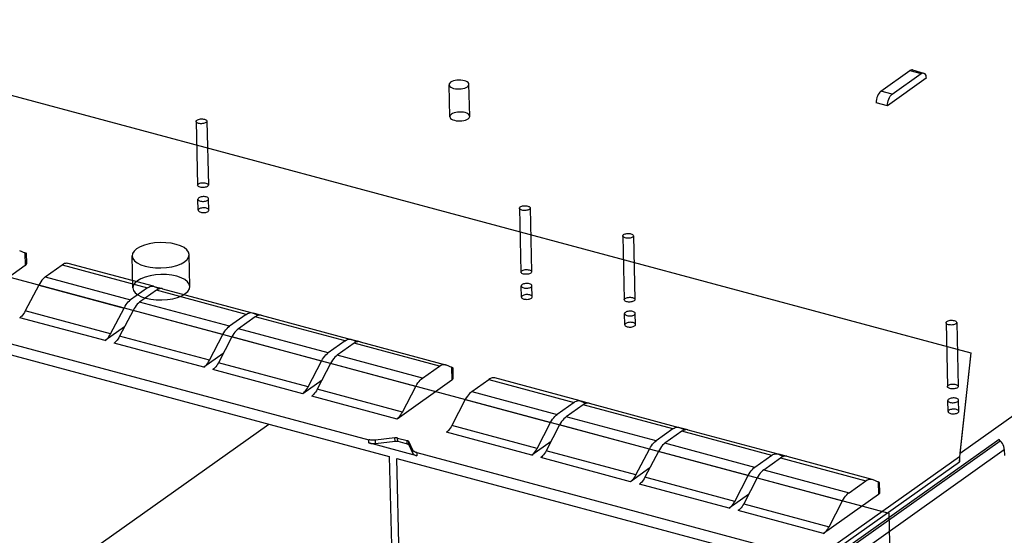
# Model space of a CAD drawing. Header units: millimetres. Extents: x 6 to 414, y 7 to 290.
# Tile 100 of 256: x 123.43 to 126.19, y 149.99 to 151.43. Entities that reach past the tile are written whole.
import ezdxf

# ---------------------------------------------------------------- set-up
doc = ezdxf.new("R2010")
doc.units = ezdxf.units.MM
doc.header["$LTSCALE"] = 23.1
doc.layers.get('0').update_dxf_attribs({"linetype": 'CONTINUOUS'})
doc.layers.add('02___PRT_ALL_AXES', color=7, linetype='CONTINUOUS')

msp = doc.modelspace()

# ---------------------------------------------------------------- linework, layer by layer
at = {"color": 7, "linetype": 'Continuous'}
for p, q in [((126.0671, 150.2161), (128.3156, 151.8109)), ((121.8828, 151.6279), (126.0969, 150.4971)), ((125.8444, 151.2312), (125.9257, 151.2888)), ((125.9257, 151.2888), (125.9572, 151.2804)), ((125.9327, 151.2906), (125.9642, 151.2821)), ((125.9713, 151.2672), (125.8629, 151.1903)), ((125.8759, 151.2227), (125.9572, 151.2804)), ((125.9642, 151.2821), (125.9649, 151.2819)), ((125.8759, 151.2227), (125.8444, 151.2312)), ((125.8629, 151.1903), (125.8314, 151.1987)), ((123.4272, 150.7845), (123.4424, 150.7779)), ((123.4424, 150.7779), (123.4433, 150.742)), ((123.4473, 150.7483), (123.4466, 150.7755)), ((123.4433, 150.742), (123.2893, 150.6329)), ((123.4995, 150.7102), (123.5469, 150.7438)), ((123.5469, 150.7438), (123.7863, 150.6795)), ((123.8032, 150.6838), (123.5638, 150.748)), ((123.4995, 150.7102), (123.739, 150.6459)), ((123.4811, 150.6872), (123.4433, 150.6148)), ((123.4811, 150.6872), (123.7205, 150.6229)), ((123.7863, 150.6795), (123.739, 150.6459)), ((123.7863, 150.6795), (123.7897, 150.6816)), ((123.8032, 150.6838), (123.8053, 150.6831)), ((123.8053, 150.6831), (123.8197, 150.6768)), ((123.8054, 150.6835), (123.8285, 150.6773)), ((123.8284, 150.677), (123.8276, 150.6772)), ((123.8284, 150.677), (124.0804, 150.6094)), ((123.8115, 150.6728), (123.7642, 150.6392)), ((124.0636, 150.6051), (123.8115, 150.6728)), ((123.6827, 150.5505), (123.7205, 150.6229)), ((123.7642, 150.6392), (123.7608, 150.6365)), ((124.0162, 150.5716), (123.7642, 150.6392)), ((123.6674, 150.5314), (123.428, 150.5957)), ((123.6827, 150.5505), (123.4433, 150.6148)), ((123.7457, 150.6162), (123.7079, 150.5438)), ((123.9977, 150.5485), (123.7457, 150.6162)), ((124.0636, 150.6051), (124.0162, 150.5716)), ((124.0888, 150.5984), (124.0414, 150.5648)), ((124.0636, 150.6051), (124.0669, 150.6072)), ((124.0804, 150.6094), (124.0825, 150.6087)), ((124.0825, 150.6087), (124.0969, 150.6024)), ((124.0826, 150.6091), (124.1057, 150.6029)), ((124.3408, 150.5308), (124.0888, 150.5984)), ((124.1056, 150.6026), (124.1048, 150.6028)), ((124.1056, 150.6026), (124.3577, 150.535)), ((123.7215, 150.5698), (123.6674, 150.5314)), ((123.3449, 150.5385), (124.407, 150.2535)), ((123.96, 150.4762), (123.7079, 150.5438)), ((123.96, 150.4762), (123.9977, 150.5485)), ((124.0229, 150.5418), (123.9852, 150.4694)), ((124.2749, 150.4742), (124.0229, 150.5418)), ((124.0414, 150.5648), (124.0381, 150.5621)), ((124.2934, 150.4972), (124.0414, 150.5648)), ((123.2886, 150.5223), (124.4648, 150.2067)), ((123.9446, 150.457), (123.6926, 150.5247)), ((124.3408, 150.5308), (124.2934, 150.4972)), ((124.366, 150.524), (124.3186, 150.4904)), ((124.3408, 150.5308), (124.3441, 150.5328)), ((124.3576, 150.535), (124.3597, 150.5343)), ((124.3597, 150.5343), (124.3742, 150.528)), ((124.3598, 150.5347), (124.3829, 150.5286)), ((124.6054, 150.4597), (124.366, 150.524)), ((124.3828, 150.5282), (124.382, 150.5284)), ((124.3829, 150.5282), (124.6223, 150.464)), ((123.9988, 150.4954), (123.9446, 150.457)), ((124.3186, 150.4904), (124.3153, 150.4878)), ((124.5581, 150.4262), (124.3186, 150.4904)), ((126.0969, 150.4971), (126.0646, 150.2052)), ((126.0671, 150.2161), (126.0972, 150.488)), ((124.2372, 150.4018), (123.9852, 150.4694)), ((124.2372, 150.4018), (124.2749, 150.4742)), ((124.3002, 150.4674), (124.2624, 150.395)), ((124.5396, 150.4031), (124.3002, 150.4674)), ((124.5581, 150.4262), (124.6054, 150.4597)), ((124.6223, 150.464), (124.6244, 150.4633)), ((124.6244, 150.4633), (124.6396, 150.4567)), ((124.6396, 150.4567), (124.6404, 150.4208)), ((124.2219, 150.3826), (123.9698, 150.4503)), ((124.6444, 150.427), (124.6437, 150.4543)), ((124.276, 150.421), (124.2219, 150.3826)), ((124.6404, 150.4208), (124.4865, 150.3116)), ((124.5018, 150.3308), (124.5396, 150.4031)), ((124.6967, 150.389), (124.744, 150.4225)), ((124.744, 150.4225), (124.9835, 150.3583)), ((125.0003, 150.3626), (124.7609, 150.4268)), ((124.4865, 150.3116), (124.2471, 150.3759)), ((124.5018, 150.3308), (124.2624, 150.395)), ((124.6967, 150.389), (124.9361, 150.3247)), ((124.6782, 150.3659), (124.6405, 150.2936)), ((124.6782, 150.3659), (124.9176, 150.3017)), ((124.9835, 150.3583), (124.9361, 150.3247)), ((125.0087, 150.3515), (124.9613, 150.3179)), ((124.9835, 150.3583), (124.9868, 150.3604)), ((125.0003, 150.3626), (125.0024, 150.3618)), ((125.0024, 150.3618), (125.0169, 150.3555)), ((125.0025, 150.3623), (125.0256, 150.3561)), ((125.2607, 150.2839), (125.0087, 150.3515)), ((125.0255, 150.3558), (125.0247, 150.356)), ((125.0255, 150.3558), (125.2776, 150.2882)), ((124.9613, 150.3179), (124.958, 150.3153)), ((125.2133, 150.2503), (124.9613, 150.3179)), ((123.3348, 149.736), (124.1265, 150.2975)), ((124.8799, 150.2293), (124.6405, 150.2936)), ((124.8799, 150.2293), (124.9176, 150.3017)), ((124.9428, 150.2949), (124.9051, 150.2225)), ((125.1949, 150.2273), (124.9428, 150.2949)), ((124.8645, 150.2102), (124.6251, 150.2744)), ((125.2607, 150.2839), (125.2133, 150.2503)), ((125.2859, 150.2771), (125.2385, 150.2436)), ((125.2607, 150.2839), (125.264, 150.286)), ((125.2775, 150.2882), (125.2796, 150.2874)), ((125.2796, 150.2874), (125.2941, 150.2811)), ((125.2798, 150.2879), (125.3028, 150.2817)), ((125.5379, 150.2095), (125.2859, 150.2771)), ((125.3027, 150.2814), (125.3019, 150.2816)), ((125.3028, 150.2814), (125.5548, 150.2138)), ((124.4072, 150.2444), (124.407, 150.2535)), ((124.5422, 150.2082), (124.4072, 150.2444)), ((124.4807, 150.2586), (124.4258, 150.2523)), ((124.426, 150.2432), (124.4258, 150.2523)), ((124.426, 150.2432), (124.481, 150.2495)), ((124.481, 150.2495), (124.4807, 150.2586)), ((124.4885, 150.2491), (124.4883, 150.2582)), ((124.4883, 150.2582), (124.5149, 150.251)), ((124.4885, 150.2491), (124.5151, 150.2419)), ((124.5151, 150.2419), (124.5149, 150.251)), ((124.5311, 150.2241), (124.5193, 150.2483)), ((124.5195, 150.2392), (124.5193, 150.2483)), ((124.5195, 150.2392), (124.5313, 150.215)), ((124.9187, 150.2486), (124.8645, 150.2102)), ((125.2385, 150.2436), (125.2352, 150.2409)), ((125.4906, 150.1759), (125.2385, 150.2436)), ((126.1759, 150.2542), (125.6767, 149.9002)), ((125.6802, 149.8967), (126.1793, 150.2507)), ((126.1794, 150.2507), (126.1759, 150.2542)), ((124.4648, 150.2067), (124.5167, 148.0134)), ((124.5313, 150.215), (124.5311, 150.2241)), ((124.542, 150.2173), (124.5422, 150.2082)), ((124.542, 150.2173), (125.6128, 149.9299)), ((125.1571, 150.1549), (124.9051, 150.2225)), ((125.1571, 150.1549), (125.1949, 150.2273)), ((125.2201, 150.2205), (125.1823, 150.1482)), ((125.4721, 150.1529), (125.2201, 150.2205)), ((125.5379, 150.2095), (125.4906, 150.1759)), ((125.5379, 150.2095), (125.5413, 150.2116)), ((125.5548, 150.2138), (125.5569, 150.213)), ((125.5569, 150.213), (125.5713, 150.2068)), ((125.557, 150.2135), (125.5801, 150.2073)), ((125.58, 150.207), (125.5792, 150.2072)), ((125.58, 150.207), (125.8194, 150.1428)), ((125.6916, 149.8717), (126.1907, 150.2257)), ((126.1907, 150.2257), (126.191, 150.2092)), ((124.5377, 148.0078), (124.4858, 150.2011)), ((124.4858, 150.2011), (125.6409, 149.8911)), ((125.1418, 150.1358), (124.8897, 150.2034)), ((125.5158, 150.1692), (125.5631, 150.2028)), ((125.5631, 150.2028), (125.8026, 150.1385)), ((126.0646, 150.2052), (125.6861, 149.9367)), ((125.6865, 149.9229), (126.065, 150.1913)), ((126.0646, 150.2052), (126.065, 150.1913)), ((125.1959, 150.1742), (125.1418, 150.1358)), ((125.4343, 150.0805), (125.4721, 150.1529)), ((125.5158, 150.1692), (125.5124, 150.1665)), ((125.5158, 150.1692), (125.7552, 150.1049)), ((125.419, 150.0614), (125.167, 150.129)), ((125.4343, 150.0805), (125.1823, 150.1482)), ((125.4973, 150.1462), (125.4596, 150.0738)), ((125.4973, 150.1462), (125.7367, 150.0819)), ((125.7552, 150.1049), (125.8026, 150.1385)), ((125.8194, 150.1428), (125.8215, 150.142)), ((125.8215, 150.142), (125.8367, 150.1354)), ((125.8367, 150.1354), (125.8375, 150.0996)), ((125.8415, 150.1058), (125.8409, 150.1331)), ((125.4731, 150.0998), (125.419, 150.0614)), ((125.8375, 150.0996), (125.6836, 149.9904)), ((125.4596, 150.0738), (125.699, 150.0095)), ((125.699, 150.0095), (125.7367, 150.0819)), ((125.6836, 149.9904), (125.4442, 150.0546))]:
    msp.add_line(p, q, dxfattribs=at)
at = {"color": 4, "linetype": 'Continuous'}
for p, q in [((120.9564, 151.3647), (125.8668, 150.0471)), ((125.8668, 150.0471), (125.8758, 149.6663))]:
    msp.add_line(p, q, dxfattribs=at)
at = {"color": 6, "linetype": 'Continuous'}
for p, q in [((124.6346, 151.1595), (124.6325, 151.249)), ((124.6906, 151.1609), (124.6885, 151.2504)), ((123.9228, 151.1462), (123.927, 150.9672)), ((123.9527, 151.1469), (123.957, 150.9679)), ((124.8301, 150.9028), (124.8343, 150.7237)), ((124.8601, 150.9035), (124.8643, 150.7244)), ((125.1199, 150.825), (125.1241, 150.646)), ((125.1499, 150.8257), (125.1541, 150.6467)), ((123.7452, 150.6793), (123.7431, 150.7689)), ((123.9052, 150.6831), (123.903, 150.7726)), ((126.0272, 150.5815), (126.0314, 150.4025)), ((126.0572, 150.5822), (126.0614, 150.4032))]:
    msp.add_line(p, q, dxfattribs=at)
at = {"color": 7, "linetype": 'Continuous'}
for points in [[(125.9327, 151.2906), (125.931, 151.2908), (125.9285, 151.2903), (125.9257, 151.2888)], [(124.684, 151.2434), (124.6865, 151.2456), (124.688, 151.248), (124.6885, 151.2504), (124.6878, 151.2529), (124.6862, 151.2551), (124.6835, 151.2572), (124.68, 151.259), (124.6756, 151.2605), (124.6708, 151.2615), (124.6655, 151.2621), (124.6601, 151.2622), (124.6546, 151.2618), (124.6494, 151.2609), (124.6446, 151.2597), (124.6404, 151.258), (124.637, 151.256)], [(125.9572, 151.2804), (125.96, 151.2818), (125.9625, 151.2824), (125.9642, 151.2821)], [(125.9649, 151.2819), (125.967, 151.2805), (125.9688, 151.2783), (125.9701, 151.2752), (125.9709, 151.2716), (125.9713, 151.2672)], [(124.637, 151.256), (124.6345, 151.2538), (124.6329, 151.2514), (124.6325, 151.249), (124.6331, 151.2466), (124.6348, 151.2443), (124.6374, 151.2422), (124.6409, 151.2404), (124.6453, 151.2389), (124.6502, 151.2379), (124.6554, 151.2374), (124.6608, 151.2373), (124.6664, 151.2376), (124.6716, 151.2385), (124.6764, 151.2397), (124.6805, 151.2414), (124.684, 151.2434)], [(125.8444, 151.2312), (125.8417, 151.2287), (125.8392, 151.2256), (125.8369, 151.2219), (125.8349, 151.2176), (125.8333, 151.213), (125.8322, 151.2082), (125.8315, 151.2035), (125.8314, 151.1987)], [(125.8629, 151.1903), (125.863, 151.195), (125.8637, 151.1997), (125.8648, 151.2045), (125.8664, 151.2091), (125.8684, 151.2134), (125.8707, 151.2172), (125.8732, 151.2203), (125.8759, 151.2227)], [(123.9504, 151.1432), (123.9485, 151.1422), (123.9463, 151.1413), (123.9438, 151.1406), (123.9409, 151.1401), (123.938, 151.1399), (123.9351, 151.14), (123.9323, 151.1403), (123.9296, 151.1408), (123.9273, 151.1416), (123.9254, 151.1425), (123.924, 151.1437), (123.9231, 151.1449), (123.9228, 151.1462), (123.923, 151.1475), (123.9238, 151.1488), (123.9252, 151.15)], [(123.9252, 151.15), (123.927, 151.151), (123.9292, 151.1519), (123.9318, 151.1526), (123.9346, 151.1531), (123.9375, 151.1533), (123.9404, 151.1532), (123.9432, 151.1529), (123.9459, 151.1524), (123.9482, 151.1516), (123.9501, 151.1506), (123.9515, 151.1495), (123.9524, 151.1483), (123.9527, 151.147), (123.9525, 151.1457), (123.9517, 151.1444), (123.9504, 151.1432)], [(124.6391, 151.1665), (124.6366, 151.1643), (124.6351, 151.1619), (124.6346, 151.1595), (124.6352, 151.157), (124.6369, 151.1548), (124.6395, 151.1527), (124.6431, 151.1509), (124.6474, 151.1494), (124.6523, 151.1484), (124.6575, 151.1478), (124.663, 151.1477), (124.6685, 151.1481), (124.6737, 151.149), (124.6785, 151.1502), (124.6827, 151.1519), (124.6861, 151.1539)], [(124.6861, 151.1539), (124.6886, 151.1561), (124.6901, 151.1585), (124.6906, 151.1609), (124.69, 151.1633), (124.6883, 151.1656), (124.6856, 151.1677), (124.6821, 151.1695), (124.6778, 151.171), (124.6729, 151.172), (124.6677, 151.1725), (124.6622, 151.1727), (124.6567, 151.1723), (124.6515, 151.1714), (124.6467, 151.1702), (124.6425, 151.1685), (124.6391, 151.1665)], [(123.9546, 150.9642), (123.9528, 150.9631), (123.9505, 150.9622), (123.948, 150.9615), (123.9452, 150.9611), (123.9422, 150.9609), (123.9393, 150.9609), (123.9365, 150.9612), (123.9339, 150.9618), (123.9316, 150.9625), (123.9297, 150.9635), (123.9282, 150.9646), (123.9273, 150.9659), (123.927, 150.9672), (123.9272, 150.9685), (123.928, 150.9697), (123.9294, 150.9709)], [(123.9294, 150.9709), (123.9312, 150.972), (123.9334, 150.9729), (123.936, 150.9736), (123.9388, 150.974), (123.9417, 150.9742), (123.9447, 150.9742), (123.9475, 150.9739), (123.9501, 150.9733), (123.9524, 150.9725), (123.9543, 150.9716), (123.9557, 150.9705), (123.9567, 150.9692), (123.957, 150.9679), (123.9568, 150.9666), (123.956, 150.9654), (123.9546, 150.9642)], [(124.8577, 150.8997), (124.8558, 150.8987), (124.8536, 150.8978), (124.8511, 150.8971), (124.8482, 150.8967), (124.8453, 150.8965), (124.8424, 150.8965), (124.8396, 150.8968), (124.8369, 150.8974), (124.8346, 150.8981), (124.8327, 150.8991), (124.8313, 150.9002), (124.8304, 150.9014), (124.8301, 150.9027), (124.8303, 150.904), (124.8311, 150.9053), (124.8325, 150.9065)], [(124.8325, 150.9065), (124.8343, 150.9076), (124.8365, 150.9085), (124.8391, 150.9091), (124.8419, 150.9096), (124.8448, 150.9098), (124.8477, 150.9098), (124.8505, 150.9094), (124.8532, 150.9089), (124.8555, 150.9081), (124.8574, 150.9072), (124.8588, 150.9061), (124.8597, 150.9048), (124.8601, 150.9035), (124.8598, 150.9022), (124.859, 150.901), (124.8577, 150.8997)], [(125.1475, 150.822), (125.1457, 150.8209), (125.1434, 150.82), (125.1409, 150.8193), (125.1381, 150.8189), (125.1351, 150.8187), (125.1322, 150.8187), (125.1294, 150.819), (125.1268, 150.8196), (125.1245, 150.8204), (125.1226, 150.8213), (125.1211, 150.8224), (125.1202, 150.8237), (125.1199, 150.825), (125.1201, 150.8263), (125.1209, 150.8275), (125.1223, 150.8287)], [(125.1223, 150.8287), (125.1241, 150.8298), (125.1263, 150.8307), (125.1289, 150.8314), (125.1317, 150.8318), (125.1346, 150.832), (125.1376, 150.832), (125.1404, 150.8317), (125.143, 150.8311), (125.1453, 150.8304), (125.1472, 150.8294), (125.1486, 150.8283), (125.1496, 150.827), (125.1499, 150.8258), (125.1497, 150.8244), (125.1489, 150.8232), (125.1475, 150.822)], [(123.7558, 150.7888), (123.7487, 150.7825), (123.7444, 150.7757), (123.7431, 150.7688), (123.7449, 150.7618), (123.7496, 150.7552), (123.7572, 150.7493), (123.7673, 150.7442), (123.7797, 150.74), (123.7936, 150.7371), (123.8086, 150.7354), (123.8241, 150.7352), (123.8399, 150.7363), (123.8548, 150.7387), (123.8684, 150.7423), (123.8804, 150.747), (123.8903, 150.7527)], [(123.8903, 150.7527), (123.8974, 150.759), (123.9017, 150.7658), (123.903, 150.7728), (123.9012, 150.7797), (123.8965, 150.7863), (123.8889, 150.7922), (123.8788, 150.7973), (123.8664, 150.8015), (123.8525, 150.8044), (123.8375, 150.8061), (123.822, 150.8063), (123.8062, 150.8053), (123.7913, 150.8028), (123.7777, 150.7992), (123.7657, 150.7945), (123.7558, 150.7888)], [(123.4433, 150.742), (123.4449, 150.7433), (123.4461, 150.7447), (123.4468, 150.7461), (123.4472, 150.7476), (123.4473, 150.7483)], [(123.5637, 150.748), (123.5629, 150.7482), (123.5599, 150.7485), (123.5568, 150.7482), (123.5535, 150.7474), (123.5502, 150.7459), (123.5469, 150.7438)], [(123.4995, 150.7102), (123.4962, 150.7075), (123.493, 150.7044), (123.4898, 150.7007), (123.4867, 150.6966), (123.4838, 150.6921), (123.4811, 150.6872)], [(123.8924, 150.6632), (123.8995, 150.6695), (123.9038, 150.6763), (123.9052, 150.6832), (123.9034, 150.6902), (123.8986, 150.6968), (123.891, 150.7027), (123.881, 150.7078), (123.8685, 150.712), (123.8547, 150.7149), (123.8397, 150.7165), (123.8241, 150.7168), (123.8083, 150.7157), (123.7935, 150.7133), (123.7798, 150.7097), (123.7679, 150.705), (123.758, 150.6993)], [(124.8619, 150.7207), (124.8601, 150.7196), (124.8579, 150.7188), (124.8553, 150.7181), (124.8525, 150.7176), (124.8496, 150.7174), (124.8466, 150.7175), (124.8438, 150.7178), (124.8412, 150.7183), (124.8389, 150.7191), (124.837, 150.72), (124.8356, 150.7212), (124.8346, 150.7224), (124.8343, 150.7237), (124.8345, 150.725), (124.8353, 150.7263), (124.8367, 150.7275)], [(124.8367, 150.7275), (124.8385, 150.7285), (124.8407, 150.7294), (124.8433, 150.7301), (124.8461, 150.7306), (124.849, 150.7308), (124.852, 150.7307), (124.8548, 150.7304), (124.8574, 150.7299), (124.8597, 150.7291), (124.8616, 150.7281), (124.863, 150.727), (124.864, 150.7258), (124.8643, 150.7245), (124.8641, 150.7232), (124.8633, 150.7219), (124.8619, 150.7207)], [(123.758, 150.6993), (123.7508, 150.693), (123.7465, 150.6862), (123.7452, 150.6792), (123.747, 150.6722), (123.7518, 150.6657), (123.7593, 150.6598), (123.7694, 150.6547), (123.7818, 150.6505), (123.7957, 150.6476), (123.8107, 150.6459), (123.8263, 150.6456), (123.842, 150.6467), (123.8569, 150.6491), (123.8706, 150.6528), (123.8825, 150.6575), (123.8924, 150.6632)], [(123.7897, 150.6816), (123.7929, 150.6831), (123.7962, 150.684), (123.7993, 150.6843), (123.8024, 150.684), (123.8032, 150.6838)], [(123.8214, 150.6772), (123.8181, 150.6763), (123.8149, 150.6749), (123.8115, 150.6728)], [(123.8276, 150.6772), (123.8245, 150.6775), (123.8214, 150.6772)], [(125.1517, 150.6429), (125.1499, 150.6419), (125.1477, 150.641), (125.1451, 150.6403), (125.1423, 150.6398), (125.1394, 150.6396), (125.1365, 150.6397), (125.1337, 150.64), (125.131, 150.6405), (125.1287, 150.6413), (125.1268, 150.6423), (125.1254, 150.6434), (125.1245, 150.6446), (125.1241, 150.6459), (125.1244, 150.6472), (125.1252, 150.6485), (125.1265, 150.6497)], [(125.1265, 150.6497), (125.1284, 150.6508), (125.1306, 150.6516), (125.1331, 150.6523), (125.136, 150.6528), (125.1389, 150.653), (125.1418, 150.6529), (125.1446, 150.6526), (125.1473, 150.6521), (125.1496, 150.6513), (125.1515, 150.6504), (125.1529, 150.6492), (125.1538, 150.648), (125.1541, 150.6467), (125.1539, 150.6454), (125.1531, 150.6441), (125.1517, 150.6429)], [(123.7205, 150.6229), (123.7232, 150.6279), (123.7261, 150.6324), (123.7292, 150.6365), (123.7324, 150.6402), (123.7356, 150.6433), (123.739, 150.6459)], [(123.7608, 150.6365), (123.7576, 150.6334), (123.7544, 150.6297), (123.7513, 150.6256), (123.7484, 150.6211), (123.7457, 150.6162)], [(123.4433, 150.6148), (123.441, 150.6107), (123.4386, 150.6069), (123.4361, 150.6035), (123.4334, 150.6005), (123.4307, 150.5979), (123.428, 150.5957)], [(124.0669, 150.6072), (124.0702, 150.6087), (124.0734, 150.6096), (124.0766, 150.6099), (124.0796, 150.6096), (124.0804, 150.6094)], [(124.0986, 150.6028), (124.0954, 150.6019), (124.0921, 150.6005), (124.0888, 150.5984)], [(124.1048, 150.6028), (124.1018, 150.6031), (124.0986, 150.6028)], [(123.9977, 150.5485), (124.0005, 150.5535), (124.0034, 150.558), (124.0064, 150.5621), (124.0096, 150.5658), (124.0129, 150.5689), (124.0162, 150.5716)], [(126.0548, 150.5785), (126.053, 150.5775), (126.0508, 150.5766), (126.0482, 150.5759), (126.0454, 150.5754), (126.0425, 150.5752), (126.0395, 150.5753), (126.0367, 150.5756), (126.0341, 150.5761), (126.0318, 150.5769), (126.0299, 150.5778), (126.0285, 150.579), (126.0275, 150.5802), (126.0272, 150.5815), (126.0274, 150.5828), (126.0282, 150.5841), (126.0296, 150.5853)], [(126.0296, 150.5853), (126.0314, 150.5863), (126.0336, 150.5872), (126.0362, 150.5879), (126.039, 150.5884), (126.0419, 150.5886), (126.0449, 150.5885), (126.0477, 150.5882), (126.0503, 150.5877), (126.0526, 150.5869), (126.0545, 150.5859), (126.0559, 150.5848), (126.0569, 150.5836), (126.0572, 150.5823), (126.057, 150.581), (126.0562, 150.5797), (126.0548, 150.5785)], [(123.6674, 150.5314), (123.6702, 150.5336), (123.6728, 150.5362), (123.6755, 150.5393), (123.678, 150.5427), (123.6805, 150.5465), (123.6827, 150.5505)], [(123.7079, 150.5438), (123.7057, 150.5397), (123.7032, 150.5359), (123.7007, 150.5325), (123.6981, 150.5295), (123.6954, 150.5269), (123.6926, 150.5247)], [(124.0381, 150.5621), (124.0348, 150.559), (124.0316, 150.5553), (124.0286, 150.5512), (124.0257, 150.5467), (124.0229, 150.5418)], [(124.3441, 150.5328), (124.3474, 150.5343), (124.3507, 150.5352), (124.3538, 150.5355), (124.3568, 150.5352), (124.3576, 150.535)], [(124.3759, 150.5285), (124.3726, 150.5276), (124.3693, 150.5261), (124.366, 150.524)], [(124.382, 150.5284), (124.379, 150.5287), (124.3759, 150.5285)], [(124.2749, 150.4742), (124.2777, 150.4791), (124.2806, 150.4836), (124.2837, 150.4877), (124.2869, 150.4914), (124.2901, 150.4945), (124.2934, 150.4972)], [(124.3153, 150.4878), (124.3121, 150.4846), (124.3089, 150.4809), (124.3058, 150.4768), (124.3029, 150.4723), (124.3002, 150.4674)], [(123.9446, 150.457), (123.9474, 150.4592), (123.9501, 150.4618), (123.9527, 150.4649), (123.9553, 150.4683), (123.9577, 150.4721), (123.96, 150.4762)], [(123.9852, 150.4694), (123.9829, 150.4653), (123.9805, 150.4615), (123.9779, 150.4581), (123.9753, 150.4551), (123.9726, 150.4525), (123.9698, 150.4503)], [(124.6054, 150.4597), (124.6088, 150.4618), (124.612, 150.4633), (124.6153, 150.4642), (124.6184, 150.4645), (124.6215, 150.4642), (124.6223, 150.464)], [(124.2219, 150.3826), (124.2246, 150.3848), (124.2273, 150.3875), (124.23, 150.3905), (124.2325, 150.3939), (124.2349, 150.3977), (124.2372, 150.4018)], [(124.5396, 150.4031), (124.5423, 150.4081), (124.5452, 150.4126), (124.5483, 150.4167), (124.5515, 150.4204), (124.5547, 150.4235), (124.5581, 150.4262)], [(124.6404, 150.4208), (124.642, 150.4221), (124.6432, 150.4235), (124.644, 150.4249), (124.6444, 150.4264), (124.6444, 150.427)], [(124.7609, 150.4268), (124.7601, 150.427), (124.7571, 150.4273), (124.7539, 150.427), (124.7507, 150.4261), (124.7474, 150.4246), (124.744, 150.4225)], [(126.059, 150.3995), (126.0572, 150.3984), (126.055, 150.3975), (126.0524, 150.3968), (126.0496, 150.3964), (126.0467, 150.3962), (126.0438, 150.3962), (126.041, 150.3965), (126.0383, 150.3971), (126.036, 150.3978), (126.0341, 150.3988), (126.0327, 150.3999), (126.0318, 150.4012), (126.0314, 150.4025), (126.0317, 150.4038), (126.0325, 150.405), (126.0338, 150.4062)], [(126.0338, 150.4062), (126.0357, 150.4073), (126.0379, 150.4082), (126.0404, 150.4089), (126.0433, 150.4093), (126.0462, 150.4095), (126.0491, 150.4095), (126.0519, 150.4092), (126.0546, 150.4086), (126.0569, 150.4078), (126.0588, 150.4069), (126.0602, 150.4058), (126.0611, 150.4045), (126.0614, 150.4032), (126.0612, 150.4019), (126.0604, 150.4007), (126.059, 150.3995)], [(124.2624, 150.395), (124.2601, 150.3909), (124.2577, 150.3872), (124.2552, 150.3837), (124.2525, 150.3807), (124.2498, 150.3781), (124.2471, 150.3759)], [(124.6967, 150.389), (124.6933, 150.3863), (124.6901, 150.3832), (124.6869, 150.3795), (124.6839, 150.3754), (124.681, 150.3709), (124.6782, 150.3659)], [(124.9868, 150.3604), (124.9901, 150.3619), (124.9933, 150.3628), (124.9965, 150.3631), (124.9995, 150.3627), (125.0003, 150.3626)], [(125.0185, 150.356), (125.0153, 150.3551), (125.012, 150.3536), (125.0087, 150.3515)], [(125.0247, 150.356), (125.0217, 150.3563), (125.0185, 150.356)], [(124.4865, 150.3116), (124.4892, 150.3138), (124.4919, 150.3164), (124.4946, 150.3195), (124.4971, 150.3229), (124.4995, 150.3267), (124.5018, 150.3308)], [(124.9176, 150.3017), (124.9204, 150.3066), (124.9233, 150.3111), (124.9263, 150.3153), (124.9295, 150.3189), (124.9328, 150.3221), (124.9361, 150.3247)], [(124.6405, 150.2936), (124.6382, 150.2895), (124.6358, 150.2857), (124.6332, 150.2823), (124.6306, 150.2792), (124.6279, 150.2766), (124.6251, 150.2744)], [(124.958, 150.3153), (124.9547, 150.3122), (124.9516, 150.3085), (124.9485, 150.3044), (124.9456, 150.2999), (124.9428, 150.2949)], [(125.264, 150.286), (125.2673, 150.2875), (125.2706, 150.2884), (125.2737, 150.2887), (125.2767, 150.2884), (125.2775, 150.2882)], [(125.2958, 150.2816), (125.2925, 150.2807), (125.2892, 150.2792), (125.2859, 150.2771)], [(125.3019, 150.2816), (125.2989, 150.2819), (125.2958, 150.2816)], [(124.4258, 150.2523), (124.4225, 150.252), (124.4193, 150.252), (124.4161, 150.2521), (124.4129, 150.2524), (124.4099, 150.2528), (124.407, 150.2535)], [(124.4072, 150.2444), (124.4101, 150.2437), (124.4131, 150.2433), (124.4163, 150.243), (124.4195, 150.2429), (124.4228, 150.2429), (124.426, 150.2432)], [(124.4883, 150.2582), (124.4871, 150.2584), (124.4859, 150.2586), (124.4846, 150.2587), (124.4833, 150.2588), (124.482, 150.2587), (124.4807, 150.2586)], [(124.481, 150.2495), (124.4823, 150.2497), (124.4836, 150.2497), (124.4849, 150.2496), (124.4861, 150.2495), (124.4873, 150.2493), (124.4885, 150.2491)], [(124.5193, 150.2483), (124.5189, 150.2489), (124.5184, 150.2494), (124.5177, 150.2499), (124.5169, 150.2503), (124.516, 150.2507), (124.5149, 150.251)], [(124.5151, 150.2419), (124.5162, 150.2416), (124.5171, 150.2412), (124.5179, 150.2408), (124.5186, 150.2403), (124.5191, 150.2398), (124.5195, 150.2392)], [(125.1949, 150.2273), (125.1976, 150.2322), (125.2005, 150.2368), (125.2036, 150.2409), (125.2068, 150.2445), (125.21, 150.2477), (125.2133, 150.2503)], [(125.2352, 150.2409), (125.232, 150.2378), (125.2288, 150.2341), (125.2257, 150.23), (125.2228, 150.2255), (125.2201, 150.2205)], [(126.1907, 150.2257), (126.1903, 150.2301), (126.1892, 150.2345), (126.1875, 150.2389), (126.1853, 150.2431), (126.1826, 150.2471), (126.1794, 150.2507)], [(124.542, 150.2173), (124.5394, 150.2181), (124.537, 150.219), (124.535, 150.2201), (124.5333, 150.2214), (124.532, 150.2227), (124.5311, 150.2241)], [(124.5313, 150.215), (124.5322, 150.2136), (124.5335, 150.2123), (124.5352, 150.2111), (124.5372, 150.2099), (124.5396, 150.209), (124.5422, 150.2082)], [(124.8645, 150.2102), (124.8673, 150.2124), (124.87, 150.215), (124.8726, 150.218), (124.8752, 150.2215), (124.8776, 150.2252), (124.8799, 150.2293)], [(124.9051, 150.2225), (124.9028, 150.2185), (124.9004, 150.2147), (124.8978, 150.2113), (124.8952, 150.2082), (124.8925, 150.2056), (124.8897, 150.2034)], [(125.5413, 150.2116), (125.5445, 150.2131), (125.5478, 150.214), (125.5509, 150.2143), (125.554, 150.214), (125.5548, 150.2138)], [(125.573, 150.2072), (125.5697, 150.2063), (125.5665, 150.2048), (125.5631, 150.2028)], [(125.5792, 150.2072), (125.5761, 150.2075), (125.573, 150.2072)], [(126.065, 150.1913), (126.0653, 150.1958), (126.0656, 150.2002), (126.0659, 150.2045), (126.0663, 150.2086), (126.0667, 150.2125), (126.0671, 150.2161)], [(125.1418, 150.1358), (125.1445, 150.138), (125.1472, 150.1406), (125.1499, 150.1437), (125.1524, 150.1471), (125.1548, 150.1508), (125.1571, 150.1549)], [(125.4721, 150.1529), (125.4748, 150.1578), (125.4777, 150.1624), (125.4808, 150.1665), (125.484, 150.1701), (125.4872, 150.1733), (125.4906, 150.1759)], [(125.5124, 150.1665), (125.5092, 150.1634), (125.506, 150.1597), (125.503, 150.1556), (125.5, 150.1511), (125.4973, 150.1462)], [(125.1823, 150.1482), (125.18, 150.1441), (125.1776, 150.1403), (125.1751, 150.1369), (125.1724, 150.1338), (125.1697, 150.1312), (125.167, 150.129)], [(125.8026, 150.1385), (125.8059, 150.1406), (125.8092, 150.1421), (125.8124, 150.143), (125.8156, 150.1433), (125.8186, 150.143), (125.8194, 150.1428)], [(125.7367, 150.0819), (125.7395, 150.0868), (125.7424, 150.0913), (125.7454, 150.0955), (125.7486, 150.0991), (125.7519, 150.1023), (125.7552, 150.1049)], [(125.8375, 150.0996), (125.8391, 150.1009), (125.8403, 150.1022), (125.8411, 150.1037), (125.8415, 150.1051), (125.8415, 150.1058)], [(125.419, 150.0614), (125.4218, 150.0636), (125.4245, 150.0662), (125.4271, 150.0693), (125.4296, 150.0727), (125.4321, 150.0764), (125.4343, 150.0805)], [(125.4596, 150.0738), (125.4573, 150.0697), (125.4548, 150.0659), (125.4523, 150.0625), (125.4497, 150.0595), (125.447, 150.0568), (125.4442, 150.0546)], [(125.6836, 149.9904), (125.6864, 149.9926), (125.6891, 149.9952), (125.6917, 149.9983), (125.6943, 150.0017), (125.6967, 150.0054), (125.699, 150.0095)]]:
    msp.add_lwpolyline(points, dxfattribs=at)
for centre, start_param in [((123.4214, 150.7835), 0.02391), ((124.6186, 150.4623), 0.024028), ((125.8157, 150.1411), 0.02391)]:
    msp.add_ellipse(centre, major_axis=(0.0252, -0.0081), ratio=0.06974, start_param=start_param, end_param=0.607748, dxfattribs=at)
at = {"layer": '02___PRT_ALL_AXES', "color": 6, "linetype": 'Continuous'}
for p, q in [((123.9287, 150.897), (123.9279, 150.9283)), ((123.9587, 150.8977), (123.9579, 150.929)), ((124.836, 150.6535), (124.8352, 150.6849)), ((124.866, 150.6542), (124.8652, 150.6856)), ((125.1258, 150.5758), (125.1251, 150.6071)), ((125.1558, 150.5765), (125.1551, 150.6078)), ((126.0331, 150.3323), (126.0324, 150.3636)), ((126.0631, 150.333), (126.0624, 150.3643))]:
    msp.add_line(p, q, dxfattribs=at)
at = {"layer": '02___PRT_ALL_AXES', "color": 7, "linetype": 'Continuous'}
for points in [[(123.951, 150.9345), (123.9484, 150.935), (123.9456, 150.9353), (123.9427, 150.9354), (123.9398, 150.9352), (123.937, 150.9347), (123.9344, 150.934), (123.9322, 150.9331), (123.9303, 150.9321), (123.929, 150.9309), (123.9282, 150.9296), (123.9279, 150.9283), (123.9283, 150.927), (123.9291, 150.9258), (123.9306, 150.9247), (123.9325, 150.9237), (123.9348, 150.9229)], [(123.9348, 150.9229), (123.9374, 150.9224), (123.9402, 150.9221), (123.9431, 150.922), (123.9461, 150.9222), (123.9489, 150.9227), (123.9514, 150.9233), (123.9537, 150.9242), (123.9555, 150.9253), (123.9569, 150.9265), (123.9577, 150.9278), (123.9579, 150.9291), (123.9576, 150.9304), (123.9567, 150.9316), (123.9553, 150.9327), (123.9534, 150.9337), (123.951, 150.9345)], [(123.9518, 150.9031), (123.9492, 150.9037), (123.9464, 150.904), (123.9435, 150.904), (123.9405, 150.9038), (123.9377, 150.9034), (123.9351, 150.9027), (123.9329, 150.9018), (123.9311, 150.9007), (123.9297, 150.8996), (123.9289, 150.8983), (123.9287, 150.897), (123.929, 150.8957), (123.9299, 150.8944), (123.9313, 150.8933), (123.9332, 150.8924), (123.9355, 150.8916)], [(123.9355, 150.8916), (123.9381, 150.891), (123.9409, 150.8907), (123.9439, 150.8907), (123.9468, 150.8909), (123.9496, 150.8913), (123.9522, 150.892), (123.9544, 150.8929), (123.9563, 150.894), (123.9576, 150.8952), (123.9584, 150.8964), (123.9587, 150.8977), (123.9583, 150.899), (123.9574, 150.9003), (123.956, 150.9014), (123.9541, 150.9023), (123.9518, 150.9031)], [(124.8584, 150.691), (124.8557, 150.6915), (124.8529, 150.6918), (124.85, 150.6919), (124.8471, 150.6917), (124.8443, 150.6912), (124.8417, 150.6906), (124.8395, 150.6897), (124.8376, 150.6886), (124.8363, 150.6874), (124.8355, 150.6862), (124.8352, 150.6848), (124.8356, 150.6835), (124.8365, 150.6823), (124.8379, 150.6812), (124.8398, 150.6802), (124.8421, 150.6795)], [(124.8421, 150.6795), (124.8447, 150.6789), (124.8475, 150.6786), (124.8504, 150.6785), (124.8534, 150.6788), (124.8562, 150.6792), (124.8587, 150.6799), (124.861, 150.6808), (124.8628, 150.6818), (124.8642, 150.683), (124.865, 150.6843), (124.8652, 150.6856), (124.8649, 150.6869), (124.864, 150.6881), (124.8626, 150.6892), (124.8607, 150.6902), (124.8584, 150.691)], [(124.8591, 150.6597), (124.8565, 150.6602), (124.8537, 150.6605), (124.8508, 150.6606), (124.8478, 150.6604), (124.845, 150.6599), (124.8425, 150.6592), (124.8402, 150.6583), (124.8384, 150.6573), (124.837, 150.6561), (124.8362, 150.6548), (124.836, 150.6535), (124.8363, 150.6522), (124.8372, 150.651), (124.8386, 150.6499), (124.8405, 150.6489), (124.8428, 150.6481)], [(124.8428, 150.6481), (124.8454, 150.6476), (124.8482, 150.6473), (124.8512, 150.6472), (124.8541, 150.6474), (124.8569, 150.6479), (124.8595, 150.6486), (124.8617, 150.6494), (124.8636, 150.6505), (124.8649, 150.6517), (124.8657, 150.653), (124.866, 150.6543), (124.8656, 150.6556), (124.8647, 150.6568), (124.8633, 150.6579), (124.8614, 150.6589), (124.8591, 150.6597)], [(125.1482, 150.6132), (125.1456, 150.6138), (125.1428, 150.6141), (125.1399, 150.6141), (125.1369, 150.6139), (125.1341, 150.6135), (125.1315, 150.6128), (125.1293, 150.6119), (125.1275, 150.6108), (125.1261, 150.6096), (125.1253, 150.6084), (125.1251, 150.6071), (125.1254, 150.6058), (125.1263, 150.6045), (125.1277, 150.6034), (125.1296, 150.6025), (125.1319, 150.6017)], [(125.1319, 150.6017), (125.1345, 150.6011), (125.1373, 150.6008), (125.1403, 150.6008), (125.1432, 150.601), (125.146, 150.6014), (125.1486, 150.6021), (125.1508, 150.603), (125.1527, 150.6041), (125.154, 150.6053), (125.1548, 150.6065), (125.1551, 150.6078), (125.1547, 150.6091), (125.1538, 150.6104), (125.1524, 150.6115), (125.1505, 150.6124), (125.1482, 150.6132)], [(125.1489, 150.5819), (125.1463, 150.5824), (125.1435, 150.5827), (125.1406, 150.5828), (125.1376, 150.5826), (125.1348, 150.5821), (125.1323, 150.5815), (125.1301, 150.5806), (125.1282, 150.5795), (125.1269, 150.5783), (125.126, 150.577), (125.1258, 150.5757), (125.1261, 150.5744), (125.127, 150.5732), (125.1284, 150.5721), (125.1303, 150.5711), (125.1327, 150.5704)], [(125.1327, 150.5704), (125.1353, 150.5698), (125.1381, 150.5695), (125.141, 150.5694), (125.144, 150.5696), (125.1467, 150.5701), (125.1493, 150.5708), (125.1515, 150.5717), (125.1534, 150.5727), (125.1547, 150.5739), (125.1555, 150.5752), (125.1558, 150.5765), (125.1555, 150.5778), (125.1546, 150.579), (125.1531, 150.5801), (125.1513, 150.5811), (125.1489, 150.5819)], [(126.0555, 150.3698), (126.0529, 150.3703), (126.0501, 150.3706), (126.0472, 150.3707), (126.0442, 150.3705), (126.0414, 150.37), (126.0389, 150.3693), (126.0366, 150.3684), (126.0348, 150.3674), (126.0334, 150.3662), (126.0326, 150.3649), (126.0324, 150.3636), (126.0327, 150.3623), (126.0336, 150.3611), (126.035, 150.36), (126.0369, 150.359), (126.0392, 150.3582)], [(126.0392, 150.3582), (126.0418, 150.3577), (126.0446, 150.3574), (126.0476, 150.3573), (126.0505, 150.3575), (126.0533, 150.358), (126.0559, 150.3586), (126.0581, 150.3595), (126.06, 150.3606), (126.0613, 150.3618), (126.0621, 150.3631), (126.0624, 150.3644), (126.062, 150.3657), (126.0611, 150.3669), (126.0597, 150.368), (126.0578, 150.369), (126.0555, 150.3698)], [(126.0562, 150.3384), (126.0536, 150.339), (126.0508, 150.3393), (126.0479, 150.3393), (126.0449, 150.3391), (126.0422, 150.3387), (126.0396, 150.338), (126.0374, 150.3371), (126.0355, 150.336), (126.0342, 150.3349), (126.0334, 150.3336), (126.0331, 150.3323), (126.0334, 150.331), (126.0343, 150.3297), (126.0358, 150.3286), (126.0376, 150.3277), (126.04, 150.3269)], [(126.04, 150.3269), (126.0426, 150.3263), (126.0454, 150.326), (126.0483, 150.326), (126.0513, 150.3262), (126.0541, 150.3266), (126.0566, 150.3273), (126.0589, 150.3282), (126.0607, 150.3293), (126.062, 150.3305), (126.0629, 150.3317), (126.0631, 150.333), (126.0628, 150.3343), (126.0619, 150.3356), (126.0605, 150.3367), (126.0586, 150.3376), (126.0562, 150.3384)]]:
    msp.add_lwpolyline(points, dxfattribs=at)

doc.saveas('drawing.dxf')
